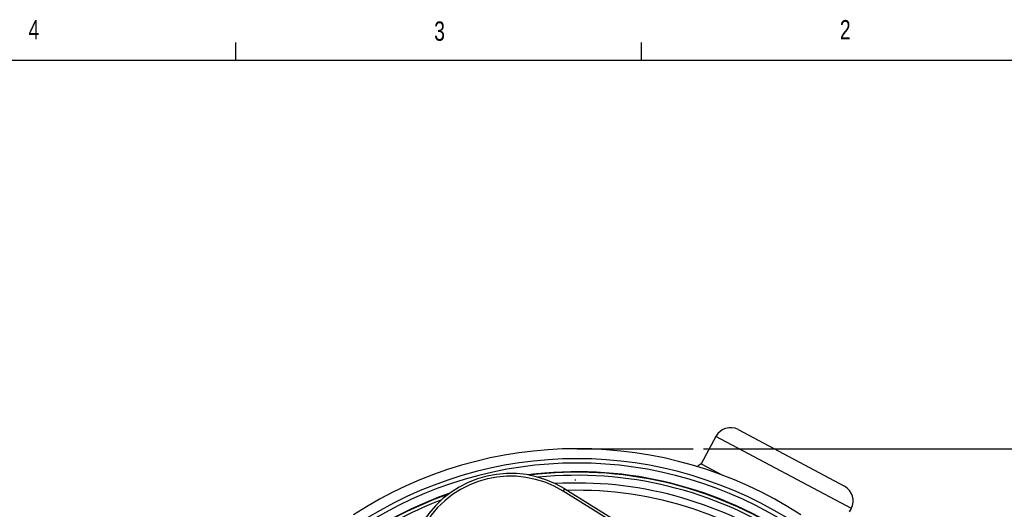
# Model space of a CAD drawing. Header units: inches. Extents: x 0.3 to 16.6, y 0.2 to 10.8.
# Tile 12 of 13: x 9.4 to 14.2, y 8.5 to 10.8. Entities that reach past the tile are written whole.
import ezdxf

# ---------------------------------------------------------------- set-up
doc = ezdxf.new("R2010")
doc.units = ezdxf.units.IN
doc.header["$MEASUREMENT"] = 0
doc.layers.add('BORDER', color=7, linetype='Continuous', lineweight=25)
doc.layers.add('SLD-0', color=7, linetype='Continuous', lineweight=25)
doc.styles.add('SLDTEXTSTYLE0', font='TXT', dxfattribs={"width": 0.75})
doc.dimstyles.new('SLDDIMSTYLE0', dxfattribs={"dimtxt": 0.145833, "dimasz": 0.13, "dimexe": 0, "dimexo": 0.0625, "dimgap": 0.036458, "dimtad": 0, "dimtih": 1, "dimtoh": 1, "dimdec": 1, "dimlfac": 1.5, "dimrnd": 1e-09, "dimzin": 12, "dimdsep": 46, "dimtxsty": 'SLDTEXTSTYLE0', "dimsah": 1, "dimcen": 0.09, "dimadec": 0, "dimazin": 3, "dimtfac": 1, "dimtdec": 1, "dimtofl": 0, "dimtmove": 0, "dimatfit": 3, "dimfxl": 0, "dimfrac": 2, "dimtolj": 1, "dimtzin": 12, "dimarcsym": 0})

# ---------------------------------------------------------------- blocks, each defined once
blk = doc.blocks.new('_D')
at = {"layer": 'SLD-0'}
for p, q in [((12.7388, 8.7583), (16.1493, 8.7583)), ((16.0243, 8.7583), (16.0243, 7.8962)), ((15.8627, 7.6349), (15.8184, 7.6349)), ((15.8184, 7.6349), (15.8184, 7.4032)), ((16.186, 7.6349), (16.2303, 7.6349)), ((16.2303, 7.6349), (16.2303, 7.4032)), ((15.8184, 7.4032), (15.8627, 7.4032)), ((16.0243, 3.8671), (16.0243, 7.3736)), ((16.2303, 7.4032), (16.186, 7.4032)), ((15.0961, 3.8671), (16.1493, 3.8671))]:
    blk.add_line(p, q, dxfattribs=at)
for points in [[(16.0243, 8.7583), (16.0043, 8.6283), (16.0443, 8.6283)], [(16.0243, 3.8671), (16.0443, 3.9971), (16.0043, 3.9971)]]:
    blk.add_solid(points, dxfattribs=at)
at = {"layer": 'SLD-0', "char_height": 0.14583, "attachment_point": 1, "style": 'SLDTEXTSTYLE0'}
for s, insert in [('7.3', (15.8897, 7.8524)), ('186', (15.8627, 7.5912))]:
    blk.add_mtext(s, dxfattribs=dict(at, insert=insert))

msp = doc.modelspace()

# ---------------------------------------------------------------- linework, layer by layer
at = {"color": 7, "linetype": 'Continuous', "lineweight": 25}
for p, q in [((12.9075, 8.8509), (13.4235, 8.5762)), ((12.7993, 8.8179), (12.7283, 8.6847)), ((12.7283, 8.6847), (12.8321, 8.6294)), ((12.059, 8.5521), (12.066, 8.5634)), ((13.7592, 7.4989), (12.059, 8.5521)), ((12.066, 8.5634), (13.7662, 7.5102)), ((13.4484, 8.4527), (13.4566, 8.4679))]:
    msp.add_line(p, q, dxfattribs=at)
at = {"color": 8, "linetype": 'Continuous', "lineweight": 25}
msp.add_line((13.4566, 8.4679), (12.7993, 8.8179), dxfattribs=at)
at = {"color": 7, "linetype": 'Continuous', "lineweight": 25}
for centre, radius, start, end in [((12.8699, 8.7803), 0.08, 61.9664, 151.9664), ((12.1262, 6.7617), 1.9967, 57.0827, 122.9173), ((12.1262, 6.7617), 1.9482, 56.3186, 123.6814), ((12.1262, 6.7617), 1.9271, 56.9214, 123.0786), ((12.7648, 8.6135), 0.08, 117.1347, 133.7605), ((11.8027, 8.1384), 0.5, 58.2233, 148.2233), ((11.8027, 8.1384), 0.4867, 58.2233, 148.2233), ((12.1262, 6.7617), 1.8826, 56.7532, 97.0775), ((13.3859, 8.5055), 0.08, 331.9664, 61.9664), ((12.1262, 6.7617), 1.8826, 109.3691, 122.9285)]:
    msp.add_arc(centre, radius, start, end, dxfattribs=at)
at = {"color": 8, "linetype": 'Continuous', "lineweight": 25}
for radius, start, end in [(1.8849, 56.9214, 97.2966), (1.8676, 56.6774, 95.7864), (1.8303, 56.6774, 93.3377), (1.7948, 51.958, 91.5317), (1.8849, 109.15, 123.0786), (1.8676, 110.6603, 123.0042)]:
    msp.add_arc((12.1262, 6.7617), radius, start, end, dxfattribs=at)
at = {"layer": 'BORDER'}
for p, q in [((10.4698, 10.6421), (10.4698, 10.7269)), ((12.4385, 10.6421), (12.4385, 10.7269)), ((0.6263, 10.6421), (16.3763, 10.6421))]:
    msp.add_line(p, q, dxfattribs=at)
at = {"layer": 'SLD-0'}
msp.add_line((12.1262, 8.7583), (12.6888, 8.7583), dxfattribs=at)
at = {"layer": 'SLD-0', "color": 7}
msp.add_line((12.1158, 8.6077), (12.1195, 8.6077), dxfattribs=at)

# ---------------------------------------------------------------- texts
at = {"color": 7, "linetype": 'Continuous', "lineweight": 0, "char_height": 0.0937, "attachment_point": 1, "style": 'SLDTEXTSTYLE0'}
for s, insert in [('4', (9.4643, 10.8357)), ('3', (11.4327, 10.8295)), ('2', (13.401, 10.8362))]:
    msp.add_mtext(s, dxfattribs=dict(at, insert=insert))

# ---------------------------------------------------------------- dimensions: what is measured, and where the dimension line sits
at = {"layer": 'SLD-0'}
dim = msp.add_linear_dim(base=(16.0243, 3.8671), p1=(12.6888, 8.7583), p2=(15.0461, 3.8671), angle=90, dimstyle='SLDDIMSTYLE0', dxfattribs=at)
dim.commit()
dim.dimension.update_dxf_attribs({"geometry": '_D', "text_midpoint": (16.0243, 7.6349), "dimtype": 160})

doc.saveas('drawing.dxf')
